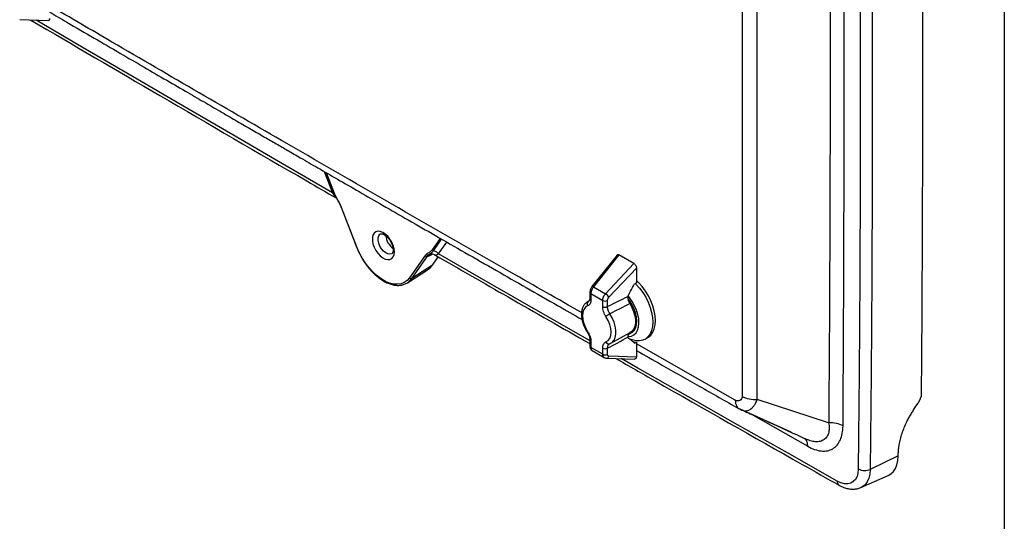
# Model space of a CAD drawing. Header units: inches. Extents: x 2 to 86, y 2 to 66.
# Tile 30 of 34: x 69.4 to 86, y 40.7 to 49.2. Entities that reach past the tile are written whole.
import ezdxf

# ---------------------------------------------------------------- set-up
doc = ezdxf.new("R2010")
doc.units = ezdxf.units.IN
doc.header["$LTSCALE"] = 8
doc.header["$MEASUREMENT"] = 0
doc.layers.add('TEXT', color=140, linetype='Continuous', lineweight=25)

msp = doc.modelspace()

# ---------------------------------------------------------------- linework, layer by layer
for p, q in [((69.39, 49.173), (69.869, 49.158)), ((74.527, 46.609), (74.666, 46.25)), ((74.556, 46.592), (74.694, 46.238)), ((74.701, 46.236), (74.564, 46.588)), ((74.791, 46.055), (74.813, 46.005)), ((74.813, 46.005), (75.078, 45.323)), ((75.085, 45.322), (74.82, 46.003)), ((76.486, 45.481), (76.349, 45.285)), ((76.369, 45.272), (76.507, 45.469)), ((76.454, 45.219), (76.594, 45.419)), ((76.229, 45.19), (75.965, 44.814)), ((76.005, 44.803), (76.27, 45.18)), ((76.342, 45.209), (76.347, 45.212)), ((76.384, 45.205), (76.402, 45.198)), ((79.467, 45.199), (79.043, 44.666)), ((79.5, 45.201), (79.071, 44.662)), ((79.753, 45.056), (79.5, 45.201)), ((76.355, 45.03), (76.005, 44.803)), ((76.355, 45.03), (76.452, 45.169)), ((79.273, 44.545), (79.753, 45.056)), ((75.932, 44.732), (76.284, 44.961)), ((79.331, 44.487), (79.794, 44.98)), ((79.794, 44.98), (79.794, 44.73)), ((75.932, 44.732), (75.943, 44.74)), ((79.008, 44.572), (79.008, 44.468)), ((79.026, 44.548), (79.026, 44.444)), ((79.026, 44.548), (79.225, 44.433)), ((79.071, 44.662), (79.273, 44.545)), ((78.985, 44.416), (78.962, 44.405)), ((78.999, 44.428), (78.963, 44.406)), ((78.997, 44.424), (78.985, 44.416)), ((78.985, 44.416), (78.998, 44.424)), ((79.225, 44.329), (79.225, 44.433)), ((79.306, 44.328), (79.306, 44.432)), ((79.647, 44.499), (79.647, 44.494)), ((79.365, 43.71), (79.69, 43.889)), ((79.695, 43.891), (79.762, 43.932)), ((79.008, 43.766), (79.008, 43.663)), ((79.026, 43.742), (79.026, 43.638)), ((79.337, 43.696), (79.338, 43.699)), ((79.343, 43.7), (79.358, 43.707)), ((79.36, 43.708), (79.365, 43.71)), ((79.647, 43.811), (79.647, 43.806)), ((79.794, 43.727), (79.794, 43.477)), ((81.462, 42.748), (79.794, 43.699)), ((79.939, 43.778), (79.983, 43.804)), ((79.225, 43.523), (79.026, 43.638)), ((79.049, 43.585), (79.251, 43.468)), ((79.225, 43.523), (79.225, 43.627)), ((79.306, 43.522), (79.306, 43.626)), ((79.289, 43.458), (79.769, 43.443)), ((79.794, 43.477), (79.331, 43.491)), ((83.037, 42.367), (81.833, 42.761)), ((81.52, 42.607), (81.602, 42.572)), ((81.526, 42.605), (81.544, 42.594)), ((82.407, 42.206), (81.544, 42.594)), ((81.763, 42.496), (82.684, 41.971)), ((84.211, 41.808), (83.739, 41.58)), ((84.211, 41.808), (84.211, 41.809)), ((83.582, 41.275), (84.041, 41.478))]:
    msp.add_line(p, q)
at = {"flags": 128}
for points in [[(83.537, 54.607), (83.552, 52.971), (83.562, 51.337), (83.568, 49.706), (83.57, 48.077), (83.568, 46.451), (83.562, 44.827), (83.552, 43.206), (83.537, 41.586)], [(83.739, 54.603), (83.754, 52.967), (83.764, 51.333), (83.771, 49.702), (83.773, 48.072), (83.771, 46.446), (83.764, 44.821), (83.754, 43.199), (83.739, 41.58)], [(84.595, 54.188), (84.606, 52.759), (84.614, 51.332), (84.619, 49.907), (84.62, 48.483), (84.619, 47.061), (84.614, 45.641), (84.606, 44.223), (84.595, 42.807)], [(74.666, 46.25), (73.825, 46.738), (72.984, 47.226), (72.143, 47.716), (71.302, 48.207), (70.461, 48.699), (69.667, 49.164)], [(75.711, 45.254), (75.706, 45.306), (75.691, 45.361), (75.667, 45.417), (75.636, 45.469), (75.598, 45.516), (75.557, 45.554), (75.514, 45.582), (75.471, 45.598), (75.432, 45.601), (75.397, 45.591), (75.369, 45.569), (75.35, 45.535), (75.34, 45.493), (75.34, 45.443), (75.35, 45.388), (75.369, 45.333), (75.397, 45.278), (75.432, 45.229), (75.471, 45.186), (75.514, 45.153), (75.557, 45.131), (75.598, 45.121), (75.636, 45.124), (75.667, 45.141), (75.691, 45.169), (75.706, 45.207), (75.711, 45.254)], [(75.671, 45.222), (75.666, 45.22), (75.636, 45.212), (75.601, 45.218), (75.564, 45.237), (75.527, 45.267), (75.494, 45.305), (75.467, 45.35), (75.448, 45.398), (75.438, 45.445), (75.438, 45.488), (75.448, 45.524), (75.467, 45.55), (75.479, 45.558)], [(75.085, 45.322), (75.081, 45.322), (75.079, 45.322), (75.078, 45.323), (75.078, 45.323)], [(75.965, 44.814), (75.925, 44.769), (75.878, 44.735), (75.823, 44.714), (75.763, 44.705), (75.698, 44.709), (75.63, 44.726), (75.56, 44.755), (75.489, 44.796), (75.419, 44.848), (75.351, 44.91), (75.286, 44.981), (75.226, 45.059), (75.172, 45.143), (75.124, 45.231), (75.085, 45.322)], [(79.008, 43.753), (78.977, 43.771), (78.136, 44.252), (77.295, 44.735), (76.454, 45.219)], [(76.284, 44.961), (76.315, 44.985), (76.355, 45.03)], [(75.943, 44.74), (75.964, 44.757), (76.005, 44.803)], [(79.773, 44.723), (79.786, 44.709), (79.846, 44.641), (79.902, 44.566), (79.95, 44.485), (79.992, 44.401), (80.025, 44.315), (80.05, 44.23), (80.064, 44.146), (80.069, 44.067), (80.064, 43.993), (80.05, 43.926), (80.025, 43.869), (79.992, 43.821), (79.951, 43.785), (79.902, 43.761), (79.847, 43.749), (79.787, 43.751), (79.723, 43.765), (79.663, 43.789)], [(79.794, 44.73), (79.777, 44.721), (79.764, 44.715)], [(79.983, 43.804), (79.995, 43.811), (80.037, 43.847), (80.07, 43.895), (80.094, 43.952), (80.109, 44.019), (80.114, 44.092), (80.109, 44.172), (80.094, 44.255), (80.07, 44.341), (80.036, 44.427), (79.995, 44.511), (79.946, 44.591), (79.891, 44.666), (79.831, 44.734), (79.794, 44.771)], [(79.071, 44.662), (79.063, 44.665), (79.056, 44.667), (79.05, 44.668), (79.046, 44.668), (79.043, 44.666)], [(79.651, 43.867), (79.688, 43.875), (79.728, 43.896), (79.76, 43.93), (79.783, 43.974), (79.797, 44.028), (79.801, 44.089), (79.794, 44.156), (79.778, 44.227), (79.752, 44.298), (79.717, 44.368), (79.675, 44.434), (79.656, 44.46)], [(79.71, 43.831), (79.752, 43.853), (79.787, 43.887), (79.813, 43.932), (79.829, 43.987), (79.835, 44.051), (79.832, 44.12), (79.818, 44.193), (79.795, 44.268), (79.763, 44.343), (79.722, 44.415), (79.676, 44.482), (79.653, 44.509)], [(79.683, 44.378), (79.719, 44.312), (79.747, 44.244), (79.766, 44.175), (79.776, 44.109), (79.776, 44.047), (79.766, 43.993), (79.747, 43.946), (79.719, 43.91), (79.69, 43.889)], [(78.971, 44.34), (78.934, 44.317), (78.906, 44.281), (78.889, 44.233), (78.883, 44.175), (78.889, 44.111), (78.906, 44.044), (78.934, 43.975), (78.971, 43.91)], [(79.365, 43.71), (79.387, 43.725), (79.417, 43.761), (79.438, 43.808), (79.449, 43.864), (79.449, 43.928), (79.438, 43.997), (79.417, 44.068), (79.387, 44.139), (79.348, 44.206)], [(79.28, 43.731), (79.317, 43.754), (79.345, 43.79), (79.362, 43.838), (79.368, 43.896), (79.362, 43.96), (79.345, 44.028), (79.317, 44.096), (79.28, 44.161)], [(78.971, 43.91), (78.966, 43.906), (78.964, 43.904), (78.963, 43.902), (78.963, 43.902)], [(79.651, 43.821), (79.661, 43.822), (79.71, 43.831)], [(79.722, 43.744), (79.753, 43.735), (79.794, 43.727)], [(79.764, 43.712), (79.781, 43.72), (79.794, 43.727)], [(83.182, 41.382), (82.341, 41.857), (81.5, 42.334), (80.659, 42.812), (79.818, 43.291), (79.538, 43.45)], [(84.465, 42.575), (84.51, 42.645), (84.546, 42.699)], [(84.041, 41.478), (84.088, 41.505), (84.13, 41.546), (84.164, 41.597), (84.189, 41.659), (84.205, 41.73), (84.211, 41.808)], [(83.537, 41.586), (83.531, 41.519), (83.515, 41.46), (83.488, 41.411), (83.453, 41.373), (83.409, 41.348), (83.359, 41.336), (83.303, 41.338), (83.243, 41.353), (83.182, 41.382)], [(83.739, 41.58), (83.733, 41.501), (83.716, 41.43), (83.688, 41.37), (83.65, 41.321), (83.603, 41.285), (83.58, 41.274)]]:
    msp.add_lwpolyline(points, dxfattribs=at)
for centre, radius, start, end in [((75.855, 45.552), 0.291, 185.271, 234.7592), ((75.991, 44.832), 0.0322, 215.6956, 296.4225), ((79.037, 44.574), 0.0285, 184.187, 247.0461), ((79.155, 44.369), 0.212, 34.0155, 56.2779), ((79.02, 44.37), 0.0581, 127.4848, 211.2235), ((79.037, 44.47), 0.0285, 184.2836, 247.0366), ((79.267, 44.514), 0.0915, 242.745, 295.419), ((79.267, 44.41), 0.0915, 242.745, 295.419), ((79.663, 43.663), 0.628, 120.062, 127.501), ((79.037, 43.768), 0.0285, 184.1366, 247.0511), ((79.328, 43.75), 0.0513, 201.1846, 292.7667), ((79.037, 43.665), 0.0285, 184.2836, 247.0366), ((79.267, 43.708), 0.0915, 242.7449, 295.419), ((79.267, 43.605), 0.0915, 242.745, 295.419), ((79.287, 43.503), 0.0456, 273.0578, 344.8845), ((83.645, 41.791), 0.231, 242.1226, 294.1788), ((83.257, 41.375), 0.0759, 174.6708, 235.2341)]:
    msp.add_arc(centre, radius, start, end)
for points, knots in [([(83.037, 54.224), (83.037, 54.193), (83.038, 54.162), (83.038, 54.1), (83.039, 54.069), (83.039, 53.976), (83.04, 53.914), (83.041, 53.728), (83.042, 53.604), (83.045, 53.232), (83.046, 52.985), (83.051, 52.241), (83.053, 51.746), (83.059, 50.261), (83.061, 49.272), (83.061, 47.296), (83.059, 46.309), (83.053, 44.83), (83.051, 44.337), (83.046, 43.598), (83.045, 43.352), (83.042, 42.982), (83.041, 42.859), (83.04, 42.674), (83.039, 42.613), (83.039, 42.521), (83.038, 42.49), (83.038, 42.428), (83.037, 42.397), (83.037, 42.367)], [0, 0, 0, 0, 0.007812, 0.007812, 0.015625, 0.015625, 0.03125, 0.03125, 0.0625, 0.0625, 0.125, 0.125, 0.25, 0.25, 0.5, 0.5, 0.75, 0.75, 0.875, 0.875, 0.9375, 0.9375, 0.96875, 0.96875, 0.984375, 0.984375, 0.992188, 0.992188, 1, 1, 1, 1]), ([(83.279, 42.316), (83.28, 42.439), (83.281, 42.562), (83.282, 42.808), (83.283, 42.931), (83.285, 43.3), (83.287, 43.547), (83.29, 44.286), (83.292, 44.779), (83.297, 46.258), (83.299, 47.246), (83.299, 49.222), (83.297, 50.212), (83.292, 51.697), (83.29, 52.192), (83.287, 52.936), (83.285, 53.184), (83.283, 53.555), (83.282, 53.679), (83.281, 53.927), (83.28, 54.051), (83.279, 54.175)], [0, 0, 0, 0, 0.03125, 0.03125, 0.0625, 0.0625, 0.125, 0.125, 0.25, 0.25, 0.5, 0.5, 0.75, 0.75, 0.875, 0.875, 0.9375, 0.9375, 0.96875, 0.96875, 1, 1, 1, 1]), ([(81.576, 53.739), (81.576, 53.625), (81.577, 53.511), (81.577, 53.284), (81.577, 53.17), (81.577, 52.828), (81.577, 52.601), (81.578, 51.918), (81.578, 51.462), (81.578, 50.096), (81.579, 49.186), (81.579, 47.365), (81.578, 46.454), (81.578, 45.089), (81.578, 44.634), (81.577, 43.951), (81.577, 43.724), (81.577, 43.382), (81.577, 43.268), (81.577, 43.041), (81.576, 42.927), (81.576, 42.813)], [0, 0, 0, 0, 0.03125, 0.03125, 0.0625, 0.0625, 0.125, 0.125, 0.25, 0.25, 0.5, 0.5, 0.75, 0.75, 0.875, 0.875, 0.9375, 0.9375, 0.96875, 0.96875, 1, 1, 1, 1]), ([(81.833, 42.761), (81.833, 42.776), (81.833, 42.79), (81.833, 42.818), (81.833, 42.832), (81.833, 42.875), (81.833, 42.904), (81.833, 42.989), (81.833, 43.046), (81.833, 43.216), (81.832, 43.33), (81.832, 43.671), (81.832, 43.899), (81.831, 44.581), (81.831, 45.037), (81.83, 46.402), (81.83, 47.312), (81.83, 49.133), (81.83, 50.044), (81.831, 51.41), (81.831, 51.866), (81.832, 52.549), (81.832, 52.776), (81.832, 53.118), (81.833, 53.232), (81.833, 53.403), (81.833, 53.46), (81.833, 53.545), (81.833, 53.573), (81.833, 53.616), (81.833, 53.63), (81.833, 53.659), (81.833, 53.673), (81.833, 53.688)], [0, 0, 0, 0, 0.003906, 0.003906, 0.007813, 0.007813, 0.015625, 0.015625, 0.03125, 0.03125, 0.0625, 0.0625, 0.125, 0.125, 0.25, 0.25, 0.5, 0.5, 0.75, 0.75, 0.875, 0.875, 0.9375, 0.9375, 0.96875, 0.96875, 0.984375, 0.984375, 0.992188, 0.992188, 0.996094, 0.996094, 1, 1, 1, 1]), ([(78.868, 44.227), (78.469, 44.454), (76.805, 45.401), (74.165, 46.925), (71.575, 48.426), (70.245, 49.206), (69.894, 49.411)], [0, 0, 0, 0, 0.132535, 0.552238, 0.882005, 1, 1, 1, 1]), ([(69.578, 49.167), (70.303, 48.742), (71.856, 47.831), (73.573, 46.832), (74.566, 46.258), (74.731, 46.162)], [0, 0, 0, 0, 0.422368, 0.903737, 1, 1, 1, 1]), ([(69.894, 49.192), (69.893, 49.185), (69.892, 49.171), (69.882, 49.159), (69.873, 49.159), (69.869, 49.159)], [0, 0, 0, 0, 0.377482, 0.768422, 1, 1, 1, 1]), ([(69.894, 49.302), (69.99, 49.246), (70.242, 49.099), (70.637, 48.868), (71.073, 48.614), (71.48, 48.376), (71.863, 48.154), (72.209, 47.952), (72.521, 47.771), (72.799, 47.61), (73.057, 47.46), (73.296, 47.322), (73.514, 47.195), (73.717, 47.078), (73.918, 46.962), (74.152, 46.826), (74.432, 46.664), (74.763, 46.473), (75.127, 46.263), (75.524, 46.034), (75.954, 45.787), (76.417, 45.521), (76.913, 45.236), (77.422, 44.943), (77.943, 44.645), (78.425, 44.369), (78.739, 44.19), (78.876, 44.112)], [0, 0, 0, 0, 0.032351, 0.084482, 0.132849, 0.178411, 0.221166, 0.261116, 0.294414, 0.325476, 0.3543, 0.380888, 0.405239, 0.427354, 0.448732, 0.472281, 0.505503, 0.542362, 0.58286, 0.626996, 0.67477, 0.726183, 0.781233, 0.839922, 0.895723, 0.954457, 1, 1, 1, 1]), ([(74.694, 46.245), (74.694, 46.245), (74.694, 46.247), (74.69, 46.249), (74.681, 46.251), (74.671, 46.251), (74.666, 46.25)], [0, 0, 0, 0, 0.018984, 0.34599, 0.672995, 1, 1, 1, 1]), ([(74.666, 46.25), (74.681, 46.226), (74.697, 46.199), (74.721, 46.181), (74.723, 46.18)], [0, 0, 0, 0, 0.924785, 1, 1, 1, 1]), ([(74.694, 46.238), (74.708, 46.208), (74.738, 46.146), (74.772, 46.086), (74.791, 46.055)], [0, 0, 0, 0, 0.474253, 1, 1, 1, 1]), ([(74.796, 46.056), (74.781, 46.086), (74.763, 46.116), (74.729, 46.175), (74.713, 46.205), (74.701, 46.236)], [0, 0, 0, 0, 0.5, 0.5, 1, 1, 1, 1]), ([(74.791, 46.055), (74.791, 46.055), (74.791, 46.054), (74.794, 46.055), (74.796, 46.056)], [0, 0, 0, 0, 0.440357, 1, 1, 1, 1]), ([(74.82, 46.003), (74.819, 46.003), (74.817, 46.003), (74.815, 46.003), (74.813, 46.004), (74.813, 46.005), (74.813, 46.005)], [0, 0, 0, 0, 0.319368, 0.638736, 0.958103, 1, 1, 1, 1]), ([(75.479, 45.557), (75.481, 45.558), (75.485, 45.56), (75.502, 45.56), (75.527, 45.551), (75.558, 45.533), (75.589, 45.506), (75.62, 45.471), (75.647, 45.429), (75.669, 45.385), (75.684, 45.34), (75.691, 45.299), (75.69, 45.265), (75.685, 45.24), (75.677, 45.227), (75.673, 45.224), (75.671, 45.223)], [0, 0, 0, 0, 0.074176, 0.141911, 0.214603, 0.284893, 0.355707, 0.427843, 0.500993, 0.574538, 0.647685, 0.719687, 0.790085, 0.859113, 0.928576, 1, 1, 1, 1]), ([(75.078, 45.323), (75.084, 45.308), (75.102, 45.263), (75.138, 45.19), (75.186, 45.106), (75.24, 45.027), (75.3, 44.953), (75.363, 44.887), (75.43, 44.828), (75.499, 44.778), (75.569, 44.738), (75.638, 44.709), (75.707, 44.691), (75.773, 44.685), (75.835, 44.691), (75.892, 44.709), (75.928, 44.727), (75.944, 44.74), (75.944, 44.741)], [0, 0, 0, 0, 0.036257, 0.105, 0.17376, 0.24253, 0.31133, 0.380188, 0.449132, 0.518184, 0.587357, 0.65663, 0.725881, 0.794864, 0.863236, 0.930713, 0.997353, 1, 1, 1, 1]), ([(76.27, 45.18), (76.264, 45.176), (76.257, 45.175), (76.241, 45.179), (76.234, 45.184), (76.229, 45.19)], [0, 0, 0, 0, 0.5, 0.5, 1, 1, 1, 1]), ([(76.349, 45.285), (76.337, 45.268), (76.32, 45.257), (76.286, 45.236), (76.269, 45.227), (76.253, 45.215)], [0, 0, 0, 0, 0.5, 0.5, 1, 1, 1, 1]), ([(76.287, 45.2), (76.299, 45.211), (76.312, 45.219), (76.341, 45.241), (76.356, 45.254), (76.369, 45.272)], [0, 0, 0, 0, 0.5, 0.5, 1, 1, 1, 1]), ([(76.402, 45.197), (76.385, 45.207), (76.365, 45.213), (76.325, 45.214), (76.305, 45.209), (76.287, 45.2)], [0, 0, 0, 0, 0.5, 0.5, 1, 1, 1, 1]), ([(76.454, 45.219), (76.443, 45.232), (76.43, 45.243), (76.401, 45.262), (76.385, 45.268), (76.369, 45.272)], [0, 0, 0, 0, 0.5, 0.5, 1, 1, 1, 1]), ([(76.402, 45.197), (76.811, 44.962), (77.68, 44.462), (78.548, 43.966), (79.008, 43.703)], [0, 0, 0, 0, 0.47044, 1, 1, 1, 1]), ([(79.468, 45.197), (79.47, 45.2), (79.474, 45.206), (79.486, 45.208), (79.496, 45.203), (79.5, 45.201)], [0, 0, 0, 0, 0.292683, 0.662927, 1, 1, 1, 1]), ([(79.753, 45.056), (79.758, 45.053), (79.763, 45.049), (79.773, 45.038), (79.778, 45.031), (79.786, 45.016), (79.789, 45.008), (79.793, 44.993), (79.794, 44.986), (79.794, 44.98)], [0, 0, 0, 0, 0.25, 0.25, 0.5, 0.5, 0.75, 0.75, 1, 1, 1, 1]), ([(79.647, 44.499), (79.661, 44.526), (79.677, 44.556), (79.716, 44.627), (79.738, 44.667), (79.764, 44.715)], [0, 0, 0, 0, 0.5, 0.5, 1, 1, 1, 1]), ([(79.043, 44.666), (79.038, 44.659), (79.028, 44.646), (79.017, 44.621), (79.01, 44.596), (79.009, 44.58), (79.008, 44.572)], [0, 0, 0, 0, 0.244127, 0.492213, 0.7442, 1, 1, 1, 1]), ([(79.071, 44.662), (79.069, 44.66), (79.066, 44.656), (79.062, 44.651), (79.059, 44.645), (79.055, 44.64), (79.052, 44.634), (79.048, 44.628), (79.045, 44.623), (79.042, 44.617), (79.04, 44.611), (79.038, 44.605), (79.035, 44.6), (79.034, 44.594), (79.032, 44.588), (79.03, 44.583), (79.029, 44.578), (79.028, 44.572), (79.027, 44.567), (79.027, 44.562), (79.026, 44.557), (79.026, 44.552), (79.026, 44.549), (79.026, 44.548)], [0, 0, 0, 0, 0.0530782, 0.1056101, 0.1575959, 0.2090355, 0.2599289, 0.3102764, 0.3600778, 0.4093333, 0.4580428, 0.5062066, 0.5538245, 0.6008967, 0.6474233, 0.6934042, 0.7388396, 0.7837296, 0.8280741, 0.8718734, 0.9151274, 0.9578362, 1, 1, 1, 1]), ([(79.225, 44.433), (79.225, 44.435), (79.225, 44.439), (79.226, 44.445), (79.227, 44.451), (79.228, 44.457), (79.229, 44.464), (79.231, 44.47), (79.233, 44.477), (79.235, 44.484), (79.238, 44.492), (79.243, 44.502), (79.249, 44.513), (79.256, 44.524), (79.264, 44.535), (79.27, 44.542), (79.273, 44.545)], [0, 0, 0, 0, 0.054255, 0.108836, 0.163743, 0.218976, 0.274537, 0.330424, 0.386638, 0.443178, 0.500047, 0.591913, 0.687841, 0.787832, 0.891885, 1, 1, 1, 1]), ([(78.962, 44.404), (78.95, 44.396), (78.926, 44.379), (78.898, 44.341), (78.878, 44.295), (78.867, 44.243), (78.865, 44.184), (78.872, 44.121), (78.888, 44.055), (78.913, 43.99), (78.939, 43.939), (78.957, 43.911), (78.963, 43.902)], [0, 0, 0, 0, 0.093623, 0.192502, 0.293558, 0.39886, 0.508083, 0.619316, 0.73069, 0.841692, 0.952421, 1, 1, 1, 1]), ([(79.026, 44.444), (79.026, 44.432), (79.025, 44.42), (79.02, 44.397), (79.016, 44.387), (79.006, 44.368), (79, 44.36), (78.987, 44.348), (78.979, 44.343), (78.971, 44.34)], [0, 0, 0, 0, 0.25, 0.25, 0.5, 0.5, 0.75, 0.75, 1, 1, 1, 1]), ([(79.008, 44.469), (79.008, 44.457), (79.006, 44.433), (79, 44.426), (78.997, 44.423)], [0, 0, 0, 0, 0.4826493, 1, 1, 1, 1]), ([(79.306, 44.432), (79.306, 44.436), (79.307, 44.441), (79.309, 44.45), (79.311, 44.455), (79.315, 44.465), (79.318, 44.47), (79.324, 44.479), (79.327, 44.483), (79.331, 44.487)], [0, 0, 0, 0, 0.25, 0.25, 0.5, 0.5, 0.75, 0.75, 1, 1, 1, 1]), ([(79.647, 44.494), (79.647, 44.477), (79.65, 44.457), (79.662, 44.417), (79.672, 44.396), (79.683, 44.378)], [0, 0, 0, 0, 0.5, 0.5, 1, 1, 1, 1]), ([(79.28, 44.161), (79.272, 44.174), (79.264, 44.187), (79.251, 44.216), (79.245, 44.231), (79.235, 44.26), (79.231, 44.275), (79.226, 44.303), (79.225, 44.316), (79.225, 44.329)], [0, 0, 0, 0, 0.25, 0.25, 0.5, 0.5, 0.75, 0.75, 1, 1, 1, 1]), ([(79.348, 44.206), (79.335, 44.225), (79.325, 44.246), (79.31, 44.288), (79.306, 44.309), (79.306, 44.328)], [0, 0, 0, 0, 0.5, 0.5, 1, 1, 1, 1]), ([(78.963, 43.902), (78.97, 43.891), (78.983, 43.868), (78.997, 43.832), (79.007, 43.798), (79.008, 43.777), (79.008, 43.766)], [0, 0, 0, 0, 0.254001, 0.505354, 0.754028, 1, 1, 1, 1]), ([(78.971, 43.91), (78.979, 43.897), (78.987, 43.884), (79, 43.855), (79.006, 43.84), (79.016, 43.811), (79.02, 43.796), (79.025, 43.768), (79.026, 43.755), (79.026, 43.742)], [0, 0, 0, 0, 0.25, 0.25, 0.5, 0.5, 0.75, 0.75, 1, 1, 1, 1]), ([(79.676, 43.877), (79.667, 43.87), (79.65, 43.856), (79.648, 43.826), (79.647, 43.811)], [0, 0, 0, 0, 0.487898, 1, 1, 1, 1]), ([(79.225, 43.627), (79.225, 43.64), (79.226, 43.652), (79.231, 43.674), (79.235, 43.685), (79.245, 43.703), (79.251, 43.711), (79.264, 43.723), (79.272, 43.728), (79.28, 43.731)], [0, 0, 0, 0, 0.25, 0.25, 0.5, 0.5, 0.75, 0.75, 1, 1, 1, 1]), ([(79.306, 43.626), (79.306, 43.645), (79.31, 43.662), (79.325, 43.688), (79.335, 43.697), (79.348, 43.702)], [0, 0, 0, 0, 0.5, 0.5, 1, 1, 1, 1]), ([(79.764, 43.712), (79.738, 43.732), (79.716, 43.75), (79.677, 43.781), (79.661, 43.794), (79.647, 43.806)], [0, 0, 0, 0, 0.5, 0.5, 1, 1, 1, 1]), ([(79.008, 43.663), (79.009, 43.655), (79.01, 43.639), (79.018, 43.617), (79.032, 43.597), (79.045, 43.588), (79.052, 43.583)], [0, 0, 0, 0, 0.231144, 0.477998, 0.736394, 1, 1, 1, 1]), ([(79.026, 43.638), (79.026, 43.63), (79.028, 43.613), (79.036, 43.595), (79.046, 43.588), (79.05, 43.585)], [0, 0, 0, 0, 0.347648, 0.704561, 1, 1, 1, 1]), ([(79.251, 43.468), (79.246, 43.472), (79.236, 43.48), (79.227, 43.499), (79.226, 43.516), (79.225, 43.523)], [0, 0, 0, 0, 0.348507, 0.684276, 1, 1, 1, 1]), ([(79.331, 43.491), (79.327, 43.492), (79.324, 43.492), (79.318, 43.495), (79.315, 43.497), (79.311, 43.503), (79.309, 43.506), (79.307, 43.513), (79.306, 43.518), (79.306, 43.522)], [0, 0, 0, 0, 0.25, 0.25, 0.5, 0.5, 0.75, 0.75, 1, 1, 1, 1]), ([(79.794, 43.588), (79.935, 43.508), (80.288, 43.307), (80.863, 42.98), (81.298, 42.733), (81.52, 42.607)], [0, 0, 0, 0, 0.245171, 0.614847, 1, 1, 1, 1]), ([(79.249, 43.47), (79.255, 43.466), (79.268, 43.46), (79.282, 43.459), (79.289, 43.458)], [0, 0, 0, 0, 0.499827, 1, 1, 1, 1]), ([(79.446, 43.453), (79.667, 43.327), (80.715, 42.727), (81.971, 42.015), (83.006, 41.43), (83.214, 41.312)], [0, 0, 0, 0, 0.176, 0.834301, 1, 1, 1, 1]), ([(79.794, 43.477), (79.793, 43.47), (79.791, 43.456), (79.782, 43.444), (79.772, 43.444), (79.769, 43.444)], [0, 0, 0, 0, 0.377482, 0.768422, 1, 1, 1, 1]), ([(81.576, 42.813), (81.576, 42.805), (81.575, 42.797), (81.572, 42.783), (81.569, 42.776), (81.56, 42.759), (81.551, 42.75), (81.53, 42.738), (81.518, 42.735), (81.498, 42.736), (81.491, 42.737), (81.477, 42.741), (81.47, 42.744), (81.462, 42.748)], [0, 0, 0, 0, 0.125, 0.125, 0.25, 0.25, 0.5, 0.5, 0.75, 0.75, 0.875, 0.875, 1, 1, 1, 1]), ([(81.462, 42.748), (81.462, 42.71), (81.47, 42.676), (81.498, 42.623), (81.518, 42.604), (81.544, 42.594)], [0, 0, 0, 0, 0.5, 0.5, 1, 1, 1, 1]), ([(81.544, 42.594), (81.553, 42.589), (81.561, 42.585), (81.577, 42.578), (81.585, 42.576), (81.608, 42.57), (81.622, 42.569), (81.649, 42.57), (81.662, 42.572), (81.687, 42.579), (81.699, 42.585), (81.721, 42.598), (81.732, 42.606), (81.753, 42.625), (81.764, 42.636), (81.783, 42.662), (81.793, 42.677), (81.808, 42.704), (81.812, 42.713), (81.822, 42.735), (81.827, 42.747), (81.833, 42.761)], [0, 0, 0, 0, 0.0625, 0.0625, 0.125, 0.125, 0.25, 0.25, 0.375, 0.375, 0.5, 0.5, 0.625, 0.625, 0.75, 0.75, 0.875, 0.875, 0.9375, 0.9375, 1, 1, 1, 1]), ([(81.576, 42.813), (81.61, 42.794), (81.65, 42.78), (81.739, 42.762), (81.786, 42.758), (81.833, 42.761)], [0, 0, 0, 0, 0.5, 0.5, 1, 1, 1, 1]), ([(84.546, 42.699), (84.548, 42.702), (84.552, 42.708), (84.557, 42.716), (84.562, 42.725), (84.567, 42.734), (84.571, 42.743), (84.576, 42.754), (84.581, 42.766), (84.587, 42.779), (84.591, 42.793), (84.594, 42.802), (84.595, 42.807)], [0, 0, 0, 0, 0.083261, 0.166251, 0.249108, 0.33197, 0.414974, 0.498256, 0.623912, 0.749102, 0.874306, 1, 1, 1, 1]), ([(81.593, 42.574), (81.673, 42.538), (81.847, 42.46), (82.116, 42.339), (82.399, 42.209), (82.586, 42.124), (82.679, 42.081)], [0, 0, 0, 0, 0.21357, 0.462334, 0.731115, 1, 1, 1, 1]), ([(84.211, 41.809), (84.211, 41.815), (84.211, 41.826), (84.211, 41.842), (84.212, 41.858), (84.213, 41.875), (84.214, 41.892), (84.215, 41.908), (84.217, 41.925), (84.219, 41.942), (84.221, 41.959), (84.224, 41.977), (84.231, 42.02), (84.246, 42.09), (84.275, 42.188), (84.311, 42.287), (84.345, 42.363), (84.372, 42.417), (84.389, 42.449), (84.407, 42.481), (84.426, 42.513), (84.445, 42.544), (84.458, 42.565), (84.465, 42.575)], [0, 0, 0, 0, 0.022729, 0.045427, 0.0681, 0.090758, 0.113407, 0.136054, 0.158709, 0.181377, 0.204067, 0.226786, 0.249542, 0.374567, 0.499728, 0.624111, 0.748597, 0.790558, 0.832431, 0.874265, 0.916106, 0.958002, 1, 1, 1, 1]), ([(83.037, 42.367), (83.042, 42.335), (83.05, 42.27), (83.036, 42.186), (83.002, 42.118), (82.948, 42.07), (82.878, 42.045), (82.795, 42.046), (82.72, 42.062), (82.673, 42.085), (82.658, 42.092)], [0, 0, 0, 0, 0.134089, 0.268226, 0.40235, 0.536653, 0.670731, 0.80485, 0.939109, 1, 1, 1, 1]), ([(83.279, 42.316), (83.248, 42.334), (83.21, 42.348), (83.126, 42.366), (83.081, 42.369), (83.037, 42.367)], [0, 0, 0, 0, 0.5, 0.5, 1, 1, 1, 1]), ([(82.684, 41.971), (82.723, 41.949), (82.762, 41.931), (82.839, 41.904), (82.876, 41.896), (82.948, 41.888), (82.983, 41.89), (83.048, 41.902), (83.078, 41.913), (83.16, 41.961), (83.204, 42.012), (83.249, 42.112), (83.26, 42.148), (83.275, 42.228), (83.279, 42.271), (83.279, 42.316)], [0, 0, 0, 0, 0.125, 0.125, 0.25, 0.25, 0.375, 0.375, 0.5, 0.5, 0.75, 0.75, 0.875, 0.875, 1, 1, 1, 1]), ([(82.684, 41.971), (82.683, 41.99), (82.68, 42.029), (82.661, 42.076), (82.637, 42.092), (82.625, 42.1)], [0, 0, 0, 0, 0.3344987, 0.6688737, 1, 1, 1, 1]), ([(83.214, 41.312), (83.227, 41.305), (83.264, 41.286), (83.325, 41.263), (83.393, 41.248), (83.458, 41.245), (83.521, 41.252), (83.56, 41.266), (83.579, 41.274)], [0, 0, 0, 0, 0.1106191, 0.3134818, 0.493141, 0.6657579, 0.8324041, 1, 1, 1, 1])]:
    msp.add_open_spline(points, degree=3, knots=knots)
for points in [[(74.701, 46.236), (74.696, 46.236), (74.693, 46.237), (74.694, 46.239)], [(74.82, 46.003), (74.813, 46.021), (74.805, 46.039), (74.796, 46.056)], [(76.253, 45.215), (76.244, 45.208), (76.236, 45.2), (76.229, 45.19)], [(76.253, 45.215), (76.257, 45.209), (76.268, 45.199), (76.282, 45.199), (76.287, 45.2)], [(76.27, 45.18), (76.284, 45.18), (76.309, 45.189), (76.342, 45.209)], [(76.27, 45.18), (76.275, 45.188), (76.28, 45.194), (76.287, 45.2)], [(76.349, 45.285), (76.354, 45.279), (76.361, 45.274), (76.369, 45.272)], [(76.402, 45.197), (76.406, 45.196), (76.425, 45.204), (76.454, 45.219)], [(79.647, 44.494), (79.535, 44.44), (79.421, 44.384), (79.306, 44.328)], [(79.683, 44.378), (79.573, 44.322), (79.461, 44.265), (79.348, 44.206)], [(79.306, 43.626), (79.421, 43.688), (79.535, 43.75), (79.647, 43.811)]]:
    msp.add_open_spline(points, degree=3)
at = {"layer": 'TEXT'}
msp.add_line((86, 66), (86, 2), dxfattribs=at)

doc.saveas('drawing.dxf')
